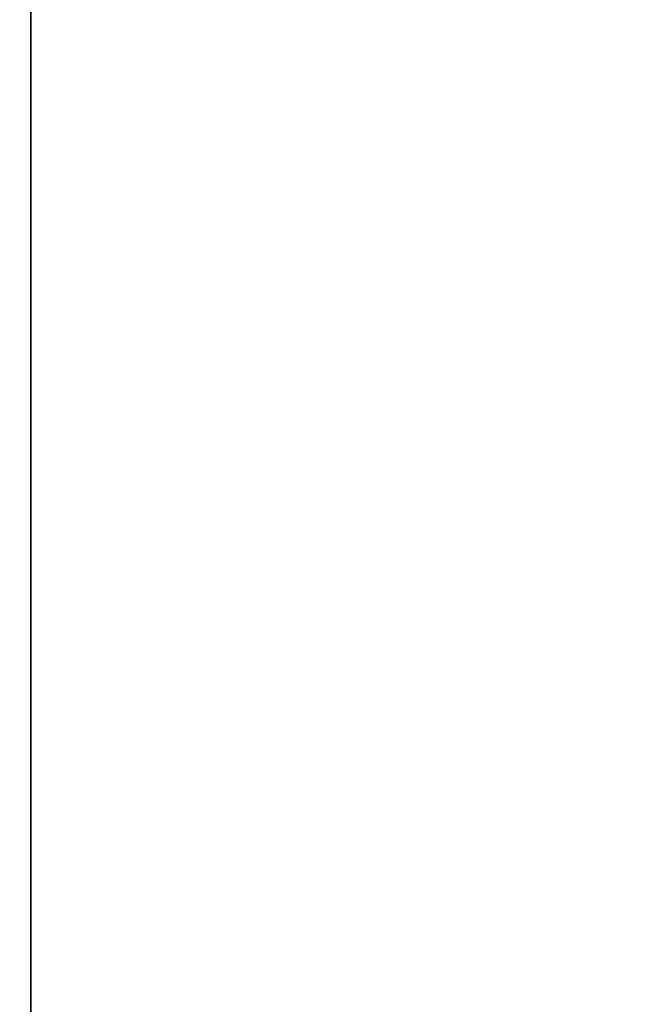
# Model space of a CAD drawing. Header units: metres. Extents: x -139 to 106, y -189 to 40.
# Tile 33 of 256: x -138.513 to -137.792, y 0.512 to 1.668. Entities that reach past the tile are written whole.
import ezdxf

# ---------------------------------------------------------------- set-up
doc = ezdxf.new("R2010")
doc.units = ezdxf.units.M
doc.layers.add('solid_153_ABGANG1_SW0003', color=7, linetype='CONTINUOUS')

msp = doc.modelspace()

# ---------------------------------------------------------------- linework, layer by layer
at = {"layer": 'solid_153_ABGANG1_SW0003'}
for points in [[(-138.628876, 1.932566, 95.952194), (-138.499969, 0.119375, 96.062408), (-138.499969, 2.520086, 95.903358)], [(-138.628876, 1.932566, 56.173336), (-138.499969, 2.520086, 56.222172), (-138.499969, 0.119376, 56.063122)], [(-118.29985, 2.410952, 95.916916), (-138.499969, 2.520086, 95.903358), (-138.499969, 0.119375, 96.062408)], [(-118.300102, 1.207573, 56.099255), (-138.499969, 0.119376, 56.063122), (-138.499969, 2.520086, 56.222172)], [(-118.300072, 2.410739, 56.208588), (-118.300102, 1.207573, 56.099255), (-138.499969, 2.520086, 56.222172)], [(-118.299866, 1.207793, 96.02626), (-118.29985, 2.410952, 95.916916), (-138.499969, 0.119375, 96.062408)], [(-138.628876, 1.932566, 95.952194), (-138.628876, -0.42068, 96.041435), (-138.499969, 0.119375, 96.062408)], [(-138.628876, -0.42068, 56.084095), (-138.628876, 1.932566, 56.173336), (-138.499969, 0.119376, 56.063122)], [(-118.299896, 0.000225, 96.062767), (-118.299866, 1.207793, 96.02626), (-138.499969, 0.119375, 96.062408)], [(-118.300102, 1.207573, 56.099255), (-118.299942, 0, 56.062767), (-138.499969, 0.119376, 56.063122)]]:
    msp.add_3dface(points, dxfattribs=at)

doc.saveas('drawing.dxf')
